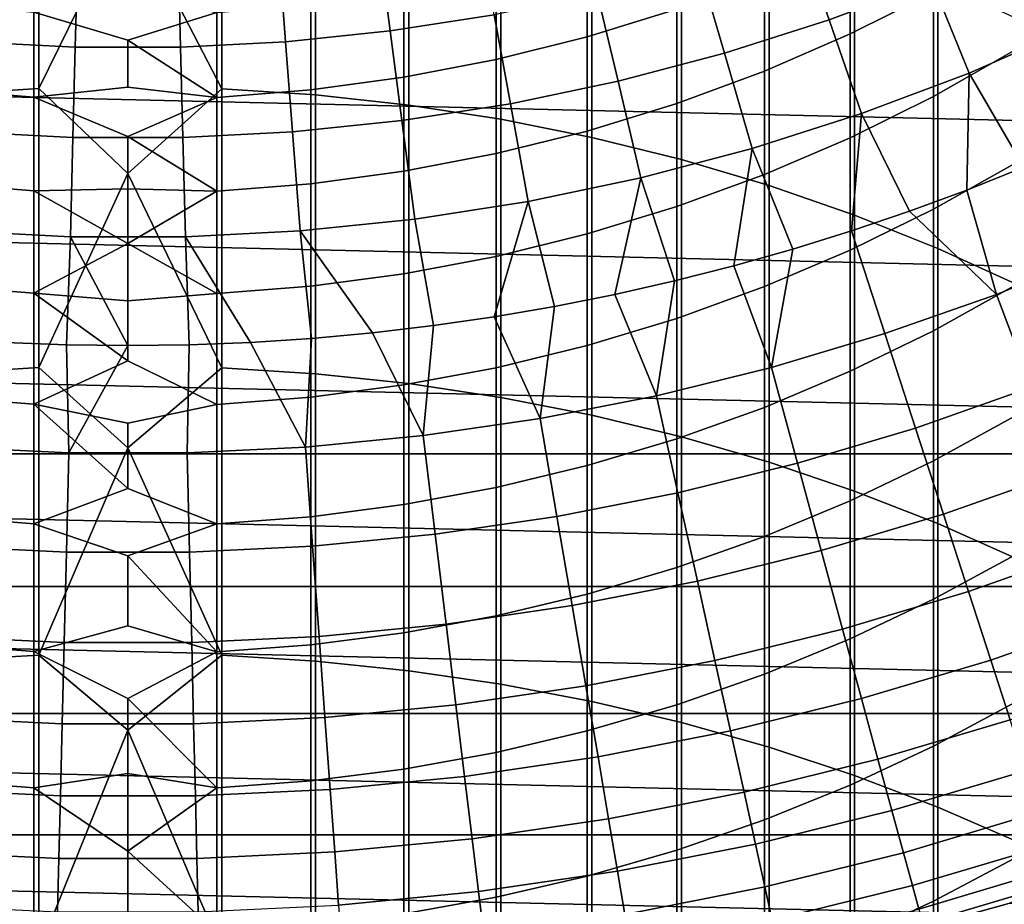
# Model space of a CAD drawing. Header units: metres. Extents: x -28 to 70, y -212 to 27.
# Tile 76 of 220: x -0.79 to 6.36, y -21.06 to -14.63. Entities that reach past the tile are written whole.
import ezdxf

# ---------------------------------------------------------------- set-up
doc = ezdxf.new("R2010")
doc.units = ezdxf.units.M
doc.layers.add('solid_10_261_012_XXX', color=7, linetype='CONTINUOUS')

msp = doc.modelspace()

# ---------------------------------------------------------------- linework, layer by layer
at = {"layer": 'solid_10_261_012_XXX'}
for points in [[(23.260418, -14.669795, -5), (-23.922382, -13.563541, -5), (-24.531904, -12.427213, -5), (23.922382, -13.563541, -5)], [(-1.326928, -13.216446, 347.903656), (-1.326928, -15.177351, 350.247803), (-0.64609, -15.134574, 350.284576), (-0.64609, -13.172679, 347.93927)], [(-0.64609, -13.172679, 347.93927), (-0.64609, -15.134574, 350.284576), (0, -13.817085, 348.751434)], [(0.682211, -13.174239, 347.937988), (0, -13.817085, 348.751434), (0.682211, -15.136098, 350.283264)], [(0.682211, -13.174239, 347.937988), (0.682211, -15.136098, 350.283264), (1.362875, -15.180438, 350.245148), (1.362875, -13.219604, 347.901093)], [(1.362875, -13.219604, 347.901093), (1.362875, -15.180438, 350.245148), (2.039085, -15.254197, 350.181702), (2.039085, -13.295068, 347.839691)], [(2.039085, -13.295068, 347.839691), (2.039085, -15.254197, 350.181702), (2.708631, -15.357133, 350.09317), (2.708631, -13.400384, 347.754028)], [(2.708631, -13.400384, 347.754028), (2.708631, -15.357133, 350.09317), (3.369324, -15.488911, 349.979858), (3.369324, -13.535208, 347.644318)], [(22.547155, -15.744069, -5), (-23.260418, -14.669795, -5), (-23.922382, -13.563541, -5), (23.260418, -14.669795, -5)], [(3.369324, -13.535208, 347.644318), (3.369324, -15.488911, 349.979858), (4.019004, -15.649098, 349.842072), (4.019004, -13.6991, 347.510986)], [(4.019004, -13.6991, 347.510986), (4.019004, -15.649098, 349.842072), (4.65555, -15.837173, 349.680328), (4.65555, -13.891522, 347.354431)], [(5.090824, -14.635033, 164.971497), (5.837467, -14.353559, 164.971497), (5.590157, -13.745455, 166.490601), (4.875146, -14.015004, 166.490601)], [(5.849443, -13.742337, 301.468262), (5.849443, -14.434672, 303.815369), (5.244397, -14.737699, 303.721466), (5.244397, -14.047815, 301.38266)], [(0.682211, -15.136098, 350.283264), (0, -13.817085, 348.751434), (-0.64609, -15.134574, 350.284576), (0, -15.749702, 351.020355)], [(3.984917, -13.934465, 298.897339), (3.984917, -14.556505, 301.240143), (3.334599, -14.758055, 301.183685), (3.334599, -14.137482, 298.846405)], [(4.65555, -13.891522, 347.354431), (4.65555, -15.837173, 349.680328), (5.27688, -16.052521, 349.495148), (5.27688, -14.111848, 347.175201)], [(1.905266, -14.715887, 166.490601), (2.660296, -14.598295, 166.490601), (2.554416, -14.017282, 168.036514), (1.829437, -14.130195, 168.036514)], [(4.330681, -14.877697, 164.971497), (5.090824, -14.635033, 164.971497), (4.875146, -14.015004, 166.490601), (4.147207, -14.247388, 166.490601)], [(5.244397, -14.047815, 301.38266), (5.244397, -14.737699, 303.721466), (4.62221, -15.007204, 303.637939), (4.62221, -14.319501, 301.306549)], [(6.109143, -15.021572, 163.48201), (6.874334, -14.687164, 163.48201), (6.568631, -14.034021, 164.971497), (5.837467, -14.353559, 164.971497)], [(1.145185, -14.794456, 166.490601), (1.905266, -14.715887, 166.490601), (1.829437, -14.130195, 168.036514), (1.099606, -14.205636, 168.036514)], [(3.334599, -14.137482, 298.846405), (3.334599, -14.758055, 301.183685), (2.673383, -14.92349, 301.137329), (2.673383, -14.304121, 298.804565)], [(5.27688, -14.111848, 347.175201), (5.27688, -16.052521, 349.495148), (5.880963, -16.294437, 349.287079), (5.880963, -14.359356, 346.973846)], [(6.435371, -14.099114, 303.919342), (6.435371, -14.858268, 306.255768), (5.849443, -15.19086, 306.14267), (5.849443, -14.434672, 303.815369)], [(-1.145185, -14.794456, 166.490601), (-0.382066, -14.833793, 166.490601), (-0.36686, -14.243407, 168.036514), (-1.099606, -14.205636, 168.036514)], [(0.382066, -14.833793, 166.490601), (1.145185, -14.794456, 166.490601), (1.099606, -14.205636, 168.036514), (0.36686, -14.243407, 168.036514)], [(-0.382066, -14.833793, 166.490601), (0.382066, -14.833793, 166.490601), (0.36686, -14.243407, 168.036514), (-0.36686, -14.243407, 168.036514)], [(3.559053, -15.080909, 164.971497), (4.330681, -14.877697, 164.971497), (4.147207, -14.247388, 166.490601), (3.40827, -14.44199, 166.490601)], [(2.673383, -14.304121, 298.804565), (2.673383, -14.92349, 301.137329), (2.00343, -15.052269, 301.101227), (2.00343, -14.433839, 298.772034)], [(4.62221, -14.319501, 301.306549), (4.62221, -15.007204, 303.637939), (3.984917, -15.242306, 303.565094), (3.984917, -14.556505, 301.240143)], [(5.327751, -15.316146, 163.48201), (6.109143, -15.021572, 163.48201), (5.837467, -14.353559, 164.971497), (5.090824, -14.635033, 164.971497)], [(5.880963, -14.359356, 346.973846), (5.880963, -16.294437, 349.287079), (6.465825, -16.56213, 349.056885), (6.465825, -14.633239, 346.751007)], [(2.00343, -14.433839, 298.772034), (2.00343, -15.052269, 301.101227), (1.326928, -15.143973, 301.075531), (1.326928, -14.526211, 298.74884)], [(2.777988, -15.244128, 164.971497), (3.559053, -15.080909, 164.971497), (3.40827, -14.44199, 166.490601), (2.660296, -14.598295, 166.490601)], [(5.849443, -14.434672, 303.815369), (5.849443, -15.19086, 306.14267), (5.244397, -15.491209, 306.040527), (5.244397, -14.737699, 303.721466)], [(0.64609, -14.580935, 298.735107), (0, -14.78215, 299.452209), (-0.682211, -14.578985, 298.735596), (0, -14.460302, 298.174927)], [(-0.682211, -14.578985, 298.735596), (-0.682211, -15.196366, 301.060852), (-1.362875, -15.140053, 301.07663), (-1.362875, -14.522262, 298.749847)], [(0, -14.78215, 299.452209), (0, -15.12307, 300.724548), (-0.682211, -15.196366, 301.060852), (-0.682211, -14.578985, 298.735596)], [(0.64609, -14.580935, 298.735107), (0.64609, -15.198302, 301.060333), (0, -14.78215, 299.452209)], [(1.326928, -14.526211, 298.74884), (1.326928, -15.143973, 301.075531), (0.64609, -15.198302, 301.060333), (0.64609, -14.580935, 298.735107)], [(3.984917, -14.556505, 301.240143), (3.984917, -15.242306, 303.565094), (3.334599, -15.442238, 303.503143), (3.334599, -14.758055, 301.183685)], [(1.989556, -15.366923, 164.971497), (2.777988, -15.244128, 164.971497), (2.660296, -14.598295, 166.490601), (1.905266, -14.715887, 166.490601)], [(4.53223, -15.570105, 163.48201), (5.327751, -15.316146, 163.48201), (5.090824, -14.635033, 164.971497), (4.330681, -14.877697, 164.971497)], [(21.784515, -16.783468, -5), (-22.547155, -15.744069, -5), (-23.260418, -14.669795, -5), (22.547155, -15.744069, -5)], [(1.195848, -15.448968, 164.971497), (1.989556, -15.366923, 164.971497), (1.905266, -14.715887, 166.490601), (1.145185, -14.794456, 166.490601)], [(6.505619, -15.705952, 162.026337), (6.914523, -15.530272, 162.026337), (6.874334, -14.687164, 163.48201), (6.109143, -15.021572, 163.48201)], [(-1.195848, -15.448968, 164.971497), (-0.398969, -15.490045, 164.971497), (-0.382066, -14.833793, 166.490601), (-1.145185, -14.794456, 166.490601)], [(0.64609, -15.198302, 301.060333), (0, -15.12307, 300.724548), (0, -14.78215, 299.452209)], [(0.398969, -15.490045, 164.971497), (1.195848, -15.448968, 164.971497), (1.145185, -14.794456, 166.490601), (0.382066, -14.833793, 166.490601)], [(3.334599, -14.758055, 301.183685), (3.334599, -15.442238, 303.503143), (2.673383, -15.606344, 303.452271), (2.673383, -14.92349, 301.137329)], [(5.244397, -14.737699, 303.721466), (5.244397, -15.491209, 306.040527), (4.62221, -15.758331, 305.949677), (4.62221, -15.007204, 303.637939)], [(-0.398969, -15.490045, 164.971497), (0.398969, -15.490045, 164.971497), (0.382066, -14.833793, 166.490601), (-0.382066, -14.833793, 166.490601)], [(6.435371, -14.858268, 306.255768), (6.435371, -15.680957, 308.570587), (5.849443, -16.010336, 308.448456), (5.849443, -15.19086, 306.14267)], [(2.673383, -14.92349, 301.137329), (2.673383, -15.606344, 303.452271), (2.00343, -15.734091, 303.412689), (2.00343, -15.052269, 301.101227)], [(3.724692, -15.782773, 163.48201), (4.53223, -15.570105, 163.48201), (4.330681, -14.877697, 164.971497), (3.559053, -15.080909, 164.971497)], [(4.62221, -15.007204, 303.637939), (4.62221, -15.758331, 305.949677), (3.984917, -15.991356, 305.870422), (3.984917, -15.242306, 303.565094)], [(2.00343, -15.052269, 301.101227), (2.00343, -15.734091, 303.412689), (1.326928, -15.825059, 303.384491), (1.326928, -15.143973, 301.075531)], [(2.907275, -15.953589, 163.48201), (3.724692, -15.782773, 163.48201), (3.559053, -15.080909, 164.971497), (2.777988, -15.244128, 164.971497)], [(5.674716, -16.024906, 162.026337), (6.092255, -15.870867, 162.026337), (6.109143, -15.021572, 163.48201), (5.327751, -15.316146, 163.48201)], [(6.092255, -15.870867, 162.026337), (6.505619, -15.705952, 162.026337), (6.109143, -15.021572, 163.48201)], [(-0.682211, -15.196366, 301.060852), (-0.682211, -15.877031, 303.368378), (-1.362875, -15.82117, 303.385712), (-1.362875, -15.140053, 301.07663)], [(-1.326928, -15.177351, 350.247803), (-1.326928, -17.201553, 352.537476), (-0.64609, -17.159798, 352.575439), (-0.64609, -15.134574, 350.284576)], [(0.64609, -15.198302, 301.060333), (0, -15.482985, 301.991638), (-0.682211, -15.196366, 301.060852), (0, -15.12307, 300.724548)], [(-0.64609, -15.134574, 350.284576), (-0.64609, -17.159798, 352.575439), (0, -15.749702, 351.020355)], [(0.682211, -15.136098, 350.283264), (0, -15.749702, 351.020355), (0.682211, -17.161285, 352.574066)], [(1.326928, -15.143973, 301.075531), (1.326928, -15.825059, 303.384491), (0.64609, -15.878952, 303.367798), (0.64609, -15.198302, 301.060333)], [(0.682211, -15.136098, 350.283264), (0.682211, -17.161285, 352.574066), (1.362875, -17.204567, 352.53476), (1.362875, -15.180438, 350.245148)], [(0, -15.482985, 301.991638), (0, -15.861814, 303.253204), (-0.682211, -15.877031, 303.368378), (-0.682211, -15.196366, 301.060852)], [(0.64609, -15.198302, 301.060333), (0.64609, -15.878952, 303.367798), (0, -15.482985, 301.991638)], [(1.362875, -15.180438, 350.245148), (1.362875, -17.204567, 352.53476), (2.039085, -17.276566, 352.46933), (2.039085, -15.254197, 350.181702)], [(5.849443, -15.19086, 306.14267), (5.849443, -16.010336, 308.448456), (5.244397, -16.307781, 308.338135), (5.244397, -15.491209, 306.040527)], [(2.08215, -16.0821, 163.48201), (2.907275, -15.953589, 163.48201), (2.777988, -15.244128, 164.971497), (1.989556, -15.366923, 164.971497)], [(2.039085, -15.254197, 350.181702), (2.039085, -17.276566, 352.46933), (2.708631, -17.377047, 352.378021), (2.708631, -15.357133, 350.09317)], [(3.984917, -15.242306, 303.565094), (3.984917, -15.991356, 305.870422), (3.334599, -16.18952, 305.80304), (3.334599, -15.442238, 303.503143)], [(1.251503, -16.167963, 163.48201), (2.08215, -16.0821, 163.48201), (1.989556, -15.366923, 164.971497), (1.195848, -15.448968, 164.971497)], [(2.708631, -15.357133, 350.09317), (2.708631, -17.377047, 352.378021), (3.369324, -17.505678, 352.261139), (3.369324, -15.488911, 349.979858)], [(4.828261, -16.299936, 162.026337), (5.253289, -16.167961, 162.026337), (5.327751, -15.316146, 163.48201), (4.53223, -15.570105, 163.48201)], [(5.253289, -16.167961, 162.026337), (5.674716, -16.024906, 162.026337), (5.327751, -15.316146, 163.48201)], [(3.334599, -15.442238, 303.503143), (3.334599, -16.18952, 305.80304), (2.673383, -16.352177, 305.747711), (2.673383, -15.606344, 303.452271)], [(-1.251503, -16.167963, 163.48201), (-0.417537, -16.210951, 163.48201), (-0.398969, -15.490045, 164.971497), (-1.195848, -15.448968, 164.971497)], [(-0.417537, -16.210951, 163.48201), (0.417537, -16.210951, 163.48201), (0.398969, -15.490045, 164.971497), (-0.398969, -15.490045, 164.971497)], [(0.64609, -15.878952, 303.367798), (0, -15.861814, 303.253204), (0, -15.482985, 301.991638)], [(0.417537, -16.210951, 163.48201), (1.251503, -16.167963, 163.48201), (1.195848, -15.448968, 164.971497), (0.398969, -15.490045, 164.971497)], [(3.369324, -15.488911, 349.979858), (3.369324, -17.505678, 352.261139), (4.019004, -17.662045, 352.119049), (4.019004, -15.649098, 349.842072)], [(5.244397, -15.491209, 306.040527), (5.244397, -16.307781, 308.338135), (4.62221, -16.572325, 308.240021), (4.62221, -15.758331, 305.949677)], [(3.968571, -16.530289, 162.026337), (4.399924, -16.420738, 162.026337), (4.53223, -15.570105, 163.48201), (3.724692, -15.782773, 163.48201)], [(4.399924, -16.420738, 162.026337), (4.828261, -16.299936, 162.026337), (4.53223, -15.570105, 163.48201)], [(2.673383, -15.606344, 303.452271), (2.673383, -16.352177, 305.747711), (2.00343, -16.478794, 305.704651), (2.00343, -15.734091, 303.412689)], [(4.019004, -15.649098, 349.842072), (4.019004, -17.662045, 352.119049), (4.65555, -17.845631, 351.952209), (4.65555, -15.837173, 349.680328)], [(6.435371, -15.680957, 308.570587), (6.435371, -16.566568, 310.862091), (5.849443, -16.892487, 310.730988), (5.849443, -16.010336, 308.448456)], [(6.306177, -16.628023, 160.570648), (7.102169, -16.303932, 160.570648), (6.505619, -15.705952, 162.026337), (6.092255, -15.870867, 162.026337)], [(20.973801, -17.786221, -5), (-21.784515, -16.783468, -5), (-22.547155, -15.744069, -5), (21.784515, -16.783468, -5)], [(0.682211, -17.161285, 352.574066), (0, -15.749702, 351.020355), (-0.64609, -17.159798, 352.575439), (0, -17.742033, 353.237)], [(2.00343, -15.734091, 303.412689), (2.00343, -16.478794, 305.704651), (1.326928, -16.56896, 305.673981), (1.326928, -15.825059, 303.384491)], [(3.098004, -16.715334, 162.026337), (3.534499, -16.62851, 162.026337), (3.724692, -15.782773, 163.48201), (2.907275, -15.953589, 163.48201)], [(3.534499, -16.62851, 162.026337), (3.968571, -16.530289, 162.026337), (3.724692, -15.782773, 163.48201)], [(4.62221, -15.758331, 305.949677), (4.62221, -16.572325, 308.240021), (3.984917, -16.803097, 308.154449), (3.984917, -15.991356, 305.870422)], [(-0.682211, -15.877031, 303.368378), (-0.682211, -16.620472, 305.656464), (-1.362875, -16.565105, 305.675293), (-1.362875, -15.82117, 303.385712)], [(0, -15.861814, 303.253204), (0, -16.259474, 304.508942), (-0.682211, -15.877031, 303.368378)], [(0.64609, -15.878952, 303.367798), (0, -16.259474, 304.508942), (0, -15.861814, 303.253204)], [(1.326928, -15.825059, 303.384491), (1.326928, -16.56896, 305.673981), (0.64609, -16.622375, 305.655823), (0.64609, -15.878952, 303.367798)], [(4.65555, -15.837173, 349.680328), (4.65555, -17.845631, 351.952209), (5.27688, -18.05584, 351.7612), (5.27688, -16.052521, 349.495148)], [(6.306177, -16.628023, 160.570648), (6.092255, -15.870867, 162.026337), (5.674716, -16.024906, 162.026337)], [(0, -16.259474, 304.508942), (-0.682211, -16.620472, 305.656464), (-0.682211, -15.877031, 303.368378)], [(0.64609, -15.878952, 303.367798), (0.64609, -16.622375, 305.655823), (0, -16.259474, 304.508942)], [(2.218945, -16.854563, 162.026337), (2.659386, -16.790701, 162.026337), (2.907275, -15.953589, 163.48201), (2.08215, -16.0821, 163.48201)], [(2.659386, -16.790701, 162.026337), (3.098004, -16.715334, 162.026337), (2.907275, -15.953589, 163.48201)], [(3.984917, -15.991356, 305.870422), (3.984917, -16.803097, 308.154449), (3.334599, -16.999346, 308.081665), (3.334599, -16.18952, 305.80304)], [(5.849443, -16.010336, 308.448456), (5.849443, -16.892487, 310.730988), (5.244397, -17.18681, 310.612579), (5.244397, -16.307781, 308.338135)], [(2.218945, -16.854563, 162.026337), (2.08215, -16.0821, 163.48201), (1.251503, -16.167963, 163.48201), (1.776984, -16.906872, 162.026337)], [(5.495457, -16.913279, 160.570648), (6.306177, -16.628023, 160.570648), (5.674716, -16.024906, 162.026337), (5.253289, -16.167961, 162.026337)], [(5.27688, -16.052521, 349.495148), (5.27688, -18.05584, 351.7612), (5.880963, -18.291983, 351.546631), (5.880963, -16.294437, 349.287079)], [(-0.889711, -16.976702, 162.026337), (-0.445008, -16.994175, 162.026337), (-0.417537, -16.210951, 163.48201), (-1.251503, -16.167963, 163.48201)], [(-0.445008, -16.994175, 162.026337), (0, -17, 162.026337), (-0.417537, -16.210951, 163.48201)], [(0.445008, -16.994175, 162.026337), (0.417537, -16.210951, 163.48201), (-0.417537, -16.210951, 163.48201), (0, -17, 162.026337)], [(1.333805, -16.947596, 162.026337), (1.251503, -16.167963, 163.48201), (0.417537, -16.210951, 163.48201), (0.889711, -16.976702, 162.026337)], [(0.445008, -16.994175, 162.026337), (0.889711, -16.976702, 162.026337), (0.417537, -16.210951, 163.48201)], [(1.333805, -16.947596, 162.026337), (1.776984, -16.906872, 162.026337), (1.251503, -16.167963, 163.48201)], [(3.334599, -16.18952, 305.80304), (3.334599, -16.999346, 308.081665), (2.673383, -17.160431, 308.021912), (2.673383, -16.352177, 305.747711)], [(4.671902, -17.159031, 160.570648), (5.495457, -16.913279, 160.570648), (5.253289, -16.167961, 162.026337), (4.828261, -16.299936, 162.026337)], [(0, -16.259474, 304.508942), (0, -16.675875, 305.758606), (-0.682211, -16.620472, 305.656464)], [(0.64609, -16.622375, 305.655823), (0, -16.675875, 305.758606), (0, -16.259474, 304.508942)], [(4.671902, -17.159031, 160.570648), (4.828261, -16.299936, 162.026337), (4.399924, -16.420738, 162.026337)], [(5.880963, -16.294437, 349.287079), (5.880963, -18.291983, 351.546631), (6.465825, -18.553288, 351.309204), (6.465825, -16.56213, 349.056885)], [(2.673383, -16.352177, 305.747711), (2.673383, -17.160431, 308.021912), (2.00343, -17.285826, 307.975403), (2.00343, -16.478794, 305.704651)], [(5.244397, -16.307781, 308.338135), (5.244397, -17.18681, 310.612579), (4.62221, -17.448572, 310.507294), (4.62221, -16.572325, 308.240021)], [(6.561899, -17.302305, 159.081161), (7.390169, -16.965073, 159.081161), (7.102169, -16.303932, 160.570648), (6.306177, -16.628023, 160.570648)], [(3.837435, -17.364708, 160.570648), (4.671902, -17.159031, 160.570648), (4.399924, -16.420738, 162.026337), (3.968571, -16.530289, 162.026337)], [(2.00343, -16.478794, 305.704651), (2.00343, -17.285826, 307.975403), (1.326928, -17.375118, 307.942291), (1.326928, -16.56896, 305.673981)], [(-0.682211, -16.620472, 305.656464), (-0.682211, -17.426134, 307.92337), (-1.362875, -17.371302, 307.943726), (-1.362875, -16.565105, 305.675293)], [(1.326928, -16.56896, 305.673981), (1.326928, -17.375118, 307.942291), (0.64609, -17.428019, 307.922668), (0.64609, -16.622375, 305.655823)], [(3.837435, -17.364708, 160.570648), (3.968571, -16.530289, 162.026337), (3.534499, -16.62851, 162.026337)], [(4.62221, -16.572325, 308.240021), (4.62221, -17.448572, 310.507294), (3.984917, -17.676922, 310.415436), (3.984917, -16.803097, 308.154449)], [(6.435371, -16.566568, 310.862091), (6.435371, -17.514441, 313.12854), (5.849443, -17.836657, 312.988586), (5.849443, -16.892487, 310.730988)], [(0, -17.110922, 307.001892), (-0.682211, -17.426134, 307.92337), (-0.682211, -16.620472, 305.656464)], [(0, -16.675875, 305.758606), (0, -17.110922, 307.001892), (-0.682211, -16.620472, 305.656464)], [(0.64609, -16.622375, 305.655823), (0.64609, -17.428019, 307.922668), (0, -17.110922, 307.001892), (0, -16.675875, 305.758606)], [(2.994007, -17.529831, 160.570648), (3.837435, -17.364708, 160.570648), (3.534499, -16.62851, 162.026337), (3.098004, -16.715334, 162.026337)], [(5.718303, -17.599127, 159.081161), (6.561899, -17.302305, 159.081161), (6.306177, -16.628023, 160.570648), (5.495457, -16.913279, 160.570648)], [(2.994007, -17.529831, 160.570648), (3.098004, -16.715334, 162.026337), (2.659386, -16.790701, 162.026337)], [(20.973801, -17.786221, -5), (-20.973801, -17.786221, -5), (-21.784515, -16.783468, -5)], [(2.143585, -17.654011, 160.570648), (2.994007, -17.529831, 160.570648), (2.659386, -16.790701, 162.026337), (2.218945, -16.854563, 162.026337)], [(2.143585, -17.654011, 160.570648), (2.218945, -16.854563, 162.026337), (1.776984, -16.906872, 162.026337)], [(3.984917, -16.803097, 308.154449), (3.984917, -17.676922, 310.415436), (3.334599, -17.871111, 310.337311), (3.334599, -16.999346, 308.081665)], [(1.288157, -17.736958, 160.570648), (2.143585, -17.654011, 160.570648), (1.776984, -16.906872, 162.026337), (1.333805, -16.947596, 162.026337)], [(4.861352, -17.854847, 159.081161), (5.718303, -17.599127, 159.081161), (5.495457, -16.913279, 160.570648), (4.671902, -17.159031, 160.570648)], [(5.849443, -16.892487, 310.730988), (5.849443, -17.836657, 312.988586), (5.244397, -18.127636, 312.862183), (5.244397, -17.18681, 310.612579)], [(-1.288157, -17.736958, 160.570648), (-0.42972, -17.778481, 160.570648), (-0.445008, -16.994175, 162.026337), (-0.889711, -16.976702, 162.026337)], [(-0.42972, -17.778481, 160.570648), (0, -17, 162.026337), (-0.445008, -16.994175, 162.026337)], [(-0.42972, -17.778481, 160.570648), (0.42972, -17.778481, 160.570648), (0.445008, -16.994175, 162.026337), (0, -17, 162.026337)], [(0.42972, -17.778481, 160.570648), (1.288157, -17.736958, 160.570648), (0.889711, -16.976702, 162.026337), (0.445008, -16.994175, 162.026337)], [(1.288157, -17.736958, 160.570648), (1.333805, -16.947596, 162.026337), (0.889711, -16.976702, 162.026337)], [(3.334599, -16.999346, 308.081665), (3.334599, -17.871111, 310.337311), (2.673383, -18.030504, 310.273193), (2.673383, -17.160431, 308.021912)], [(0.64609, -17.428019, 307.922668), (0, -17.56452, 308.238556), (-0.682211, -17.426134, 307.92337), (0, -17.110922, 307.001892)], [(-1.326928, -17.201553, 352.537476), (-1.326928, -19.287544, 354.771027), (-0.64609, -19.24684, 354.81012), (-0.64609, -17.159798, 352.575439)], [(-0.64609, -17.159798, 352.575439), (-0.64609, -19.24684, 354.81012), (0, -17.742033, 353.237)], [(0.682211, -17.161285, 352.574066), (0, -17.742033, 353.237), (0.682211, -19.248291, 354.808716)], [(0.682211, -17.161285, 352.574066), (0.682211, -19.248291, 354.808716), (1.362875, -19.290482, 354.768219), (1.362875, -17.204567, 352.53476)], [(1.362875, -17.204567, 352.53476), (1.362875, -19.290482, 354.768219), (2.039085, -19.360666, 354.700836), (2.039085, -17.276566, 352.46933)], [(2.673383, -17.160431, 308.021912), (2.673383, -18.030504, 310.273193), (2.00343, -18.154581, 310.223297), (2.00343, -17.285826, 307.975403)], [(3.993047, -18.068865, 159.081161), (4.861352, -17.854847, 159.081161), (4.671902, -17.159031, 160.570648), (3.837435, -17.364708, 160.570648)], [(5.244397, -17.18681, 310.612579), (5.244397, -18.127636, 312.862183), (4.62221, -18.386425, 312.749786), (4.62221, -17.448572, 310.507294)], [(2.00343, -17.285826, 307.975403), (2.00343, -18.154581, 310.223297), (1.326928, -18.242935, 310.187744), (1.326928, -17.375118, 307.942291)], [(2.039085, -17.276566, 352.46933), (2.039085, -19.360666, 354.700836), (2.708631, -19.458614, 354.606842), (2.708631, -17.377047, 352.378021)], [(-0.682211, -17.426134, 307.92337), (-0.682211, -18.293415, 310.16745), (-1.362875, -18.239159, 310.18927), (-1.362875, -17.371302, 307.943726)], [(3.115416, -18.240683, 159.081161), (3.993047, -18.068865, 159.081161), (3.837435, -17.364708, 160.570648), (2.994007, -17.529831, 160.570648)], [(5.921164, -18.223467, 157.562057), (6.794686, -17.916115, 157.562057), (6.561899, -17.302305, 159.081161), (5.718303, -17.599127, 159.081161)], [(0, -18.036566, 309.468292), (-0.682211, -18.293415, 310.16745), (-0.682211, -17.426134, 307.92337)], [(0, -17.56452, 308.238556), (0, -18.036566, 309.468292), (-0.682211, -17.426134, 307.92337)], [(0.64609, -17.428019, 307.922668), (0.64609, -18.29528, 310.166687), (0, -18.036566, 309.468292), (0, -17.56452, 308.238556)], [(1.326928, -17.375118, 307.942291), (1.326928, -18.242935, 310.187744), (0.64609, -18.29528, 310.166687), (0.64609, -17.428019, 307.922668)], [(2.708631, -17.377047, 352.378021), (2.708631, -19.458614, 354.606842), (3.369324, -19.584007, 354.486481), (3.369324, -17.505678, 352.261139)], [(3.369324, -17.505678, 352.261139), (3.369324, -19.584007, 354.486481), (4.019004, -19.736433, 354.340179), (4.019004, -17.662045, 352.119049)], [(4.62221, -17.448572, 310.507294), (4.62221, -18.386425, 312.749786), (3.984917, -18.612181, 312.651733), (3.984917, -17.676922, 310.415436)], [(6.435371, -17.514441, 313.12854), (6.435371, -18.523867, 315.368256), (5.849443, -18.84214, 315.219543), (5.849443, -17.836657, 312.988586)], [(2.230509, -18.369898, 159.081161), (3.115416, -18.240683, 159.081161), (2.994007, -17.529831, 160.570648), (2.143585, -17.654011, 160.570648)], [(1.340393, -18.456209, 159.081161), (2.230509, -18.369898, 159.081161), (2.143585, -17.654011, 160.570648), (1.288157, -17.736958, 160.570648)], [(5.033812, -18.488258, 157.562057), (5.921164, -18.223467, 157.562057), (5.718303, -17.599127, 159.081161), (4.861352, -17.854847, 159.081161)], [(3.984917, -17.676922, 310.415436), (3.984917, -18.612181, 312.651733), (3.334599, -18.804163, 312.568329), (3.334599, -17.871111, 310.337311)], [(4.019004, -17.662045, 352.119049), (4.019004, -19.736433, 354.340179), (4.65555, -19.915396, 354.168396), (4.65555, -17.845631, 351.952209)], [(20.117163, -18.74966, -5), (-20.117163, -18.74966, -5), (-20.973801, -17.786221, -5)], [(20.973801, -17.786221, -5), (20.117163, -18.74966, -5), (-20.973801, -17.786221, -5)], [(-1.340393, -18.456209, 159.081161), (-0.447146, -18.499414, 159.081161), (-0.42972, -17.778481, 160.570648), (-1.288157, -17.736958, 160.570648)], [(0.682211, -19.248291, 354.808716), (0, -17.742033, 353.237), (-0.64609, -19.24684, 354.81012), (0, -19.792667, 355.399841)], [(-0.447146, -18.499414, 159.081161), (0.447146, -18.499414, 159.081161), (0.42972, -17.778481, 160.570648), (-0.42972, -17.778481, 160.570648)], [(0.447146, -18.499414, 159.081161), (1.340393, -18.456209, 159.081161), (1.288157, -17.736958, 160.570648), (0.42972, -17.778481, 160.570648)], [(3.334599, -17.871111, 310.337311), (3.334599, -18.804163, 312.568329), (2.673383, -18.961744, 312.499878), (2.673383, -18.030504, 310.273193)], [(4.134703, -18.709867, 157.562057), (5.033812, -18.488258, 157.562057), (4.861352, -17.854847, 159.081161), (3.993047, -18.068865, 159.081161)], [(4.65555, -17.845631, 351.952209), (4.65555, -19.915396, 354.168396), (5.27688, -20.120308, 353.97171), (5.27688, -18.05584, 351.7612)], [(5.849443, -17.836657, 312.988586), (5.849443, -18.84214, 315.219543), (5.244397, -19.129557, 315.085236), (5.244397, -18.127636, 312.862183)], [(6.103663, -18.785145, 156.016159), (7.004109, -18.468319, 156.016159), (6.794686, -17.916115, 157.562057), (5.921164, -18.223467, 157.562057)], [(0.64609, -18.29528, 310.166687), (0, -18.526957, 310.690796), (-0.682211, -18.293415, 310.16745), (0, -18.036566, 309.468292)], [(2.673383, -18.030504, 310.273193), (2.673383, -18.961744, 312.499878), (2.00343, -19.084412, 312.446594), (2.00343, -18.154581, 310.223297)], [(3.225938, -18.887781, 157.562057), (4.134703, -18.709867, 157.562057), (3.993047, -18.068865, 159.081161), (3.115416, -18.240683, 159.081161)], [(5.27688, -18.05584, 351.7612), (5.27688, -20.120308, 353.97171), (5.880963, -20.3505, 353.750763), (5.880963, -18.291983, 351.546631)], [(2.00343, -18.154581, 310.223297), (2.00343, -19.084412, 312.446594), (1.326928, -19.171762, 312.408661), (1.326928, -18.242935, 310.187744)], [(5.244397, -18.127636, 312.862183), (5.244397, -19.129557, 315.085236), (4.62221, -19.38518, 314.96582), (4.62221, -18.386425, 312.749786)], [(5.188962, -19.058096, 156.016159), (6.103663, -18.785145, 156.016159), (5.921164, -18.223467, 157.562057), (5.033812, -18.488258, 157.562057)], [(-0.682211, -18.293415, 310.16745), (-0.682211, -19.221668, 312.386993), (-1.362875, -19.16803, 312.410278), (-1.362875, -18.239159, 310.18927)], [(0, -18.526957, 310.690796), (0, -19.03558, 311.905853), (-0.682211, -19.221668, 312.386993), (-0.682211, -18.293415, 310.16745)], [(0.64609, -18.29528, 310.166687), (0.64609, -19.223513, 312.386169), (0, -18.526957, 310.690796)], [(1.326928, -18.242935, 310.187744), (1.326928, -19.171762, 312.408661), (0.64609, -19.223513, 312.386169), (0.64609, -18.29528, 310.166687)], [(2.309638, -19.02158, 157.562057), (3.225938, -18.887781, 157.562057), (3.115416, -18.240683, 159.081161), (2.230509, -18.369898, 159.081161)], [(5.880963, -18.291983, 351.546631), (5.880963, -20.3505, 353.750763), (6.465825, -20.605223, 353.506287), (6.465825, -18.553288, 351.309204)], [(1.387944, -19.110954, 157.562057), (2.309638, -19.02158, 157.562057), (2.230509, -18.369898, 159.081161), (1.340393, -18.456209, 159.081161)], [(4.62221, -18.386425, 312.749786), (4.62221, -19.38518, 314.96582), (3.984917, -19.608171, 314.861633), (3.984917, -18.612181, 312.651733)], [(-1.387944, -19.110954, 157.562057), (-0.463008, -19.155693, 157.562057), (-0.447146, -18.499414, 159.081161), (-1.340393, -18.456209, 159.081161)], [(-0.463008, -19.155693, 157.562057), (0.463008, -19.155693, 157.562057), (0.447146, -18.499414, 159.081161), (-0.447146, -18.499414, 159.081161)], [(0.463008, -19.155693, 157.562057), (1.387944, -19.110954, 157.562057), (1.340393, -18.456209, 159.081161), (0.447146, -18.499414, 159.081161)], [(4.262141, -19.286537, 156.016159), (5.188962, -19.058096, 156.016159), (5.033812, -18.488258, 157.562057), (4.134703, -18.709867, 157.562057)], [(6.265465, -19.283119, 154.446289), (7.189781, -18.957895, 154.446289), (7.004109, -18.468319, 156.016159), (6.103663, -18.785145, 156.016159)], [(0.64609, -19.223513, 312.386169), (0, -19.03558, 311.905853), (0, -18.526957, 310.690796)], [(6.435371, -18.523867, 315.368256), (6.435371, -19.594093, 317.579529), (5.849443, -19.908186, 317.422211), (5.849443, -18.84214, 315.219543)], [(3.984917, -18.612181, 312.651733), (3.984917, -19.608171, 314.861633), (3.334599, -19.797806, 314.77301), (3.334599, -18.804163, 312.568329)], [(3.325366, -19.469933, 156.016159), (4.262141, -19.286537, 156.016159), (4.134703, -18.709867, 157.562057), (3.225938, -18.887781, 157.562057)], [(19.216139, -19.672062, -5), (-19.216139, -19.672062, -5), (-20.117163, -18.74966, -5)], [(20.117163, -18.74966, -5), (19.216139, -19.672062, -5), (-20.117163, -18.74966, -5)], [(5.326516, -19.563307, 154.446289), (6.265465, -19.283119, 154.446289), (6.103663, -18.785145, 156.016159), (5.188962, -19.058096, 156.016159)], [(3.334599, -18.804163, 312.568329), (3.334599, -19.797806, 314.77301), (2.673383, -19.953459, 314.700287), (2.673383, -18.961744, 312.499878)], [(5.849443, -18.84214, 315.219543), (5.849443, -19.908186, 317.422211), (5.244397, -20.191828, 317.280121), (5.244397, -19.129557, 315.085236)], [(2.380825, -19.607855, 156.016159), (3.325366, -19.469933, 156.016159), (3.225938, -18.887781, 157.562057), (2.309638, -19.02158, 157.562057)], [(2.673383, -18.961744, 312.499878), (2.673383, -19.953459, 314.700287), (2.00343, -20.074625, 314.643677), (2.00343, -19.084412, 312.446594)], [(6.406271, -19.716473, 152.855377), (7.351359, -19.38394, 152.855377), (7.189781, -18.957895, 154.446289), (6.265465, -19.283119, 154.446289)], [(0.64609, -19.223513, 312.386169), (0, -19.562323, 313.113159), (-0.682211, -19.221668, 312.386993), (0, -19.03558, 311.905853)], [(2.00343, -19.084412, 312.446594), (2.00343, -20.074625, 314.643677), (1.326928, -20.160908, 314.603363), (1.326928, -19.171762, 312.408661)], [(1.430723, -19.699984, 156.016159), (2.380825, -19.607855, 156.016159), (2.309638, -19.02158, 157.562057), (1.387944, -19.110954, 157.562057)], [(4.375126, -19.797804, 154.446289), (5.326516, -19.563307, 154.446289), (5.188962, -19.058096, 156.016159), (4.262141, -19.286537, 156.016159)], [(-1.430723, -19.699984, 156.016159), (-0.477279, -19.746101, 156.016159), (-0.463008, -19.155693, 157.562057), (-1.387944, -19.110954, 157.562057)], [(-0.477279, -19.746101, 156.016159), (0.477279, -19.746101, 156.016159), (0.463008, -19.155693, 157.562057), (-0.463008, -19.155693, 157.562057)], [(0.477279, -19.746101, 156.016159), (1.430723, -19.699984, 156.016159), (1.387944, -19.110954, 157.562057), (0.463008, -19.155693, 157.562057)], [(5.244397, -19.129557, 315.085236), (5.244397, -20.191828, 317.280121), (4.62221, -20.444094, 317.153748), (4.62221, -19.38518, 314.96582)], [(-0.682211, -19.221668, 312.386993), (-0.682211, -20.210203, 314.580322), (-1.362875, -20.157219, 314.605103), (-1.362875, -19.16803, 312.410278)], [(0, -19.562323, 313.113159), (0, -20.107067, 314.312439), (-0.682211, -20.210203, 314.580322), (-0.682211, -19.221668, 312.386993)], [(0.64609, -19.223513, 312.386169), (0.64609, -20.212025, 314.579468), (0, -19.562323, 313.113159)], [(1.326928, -19.171762, 312.408661), (1.326928, -20.160908, 314.603363), (0.64609, -20.212025, 314.579468), (0.64609, -19.223513, 312.386169)], [(-1.326928, -19.287544, 354.771027), (-1.326928, -21.433765, 356.946777), (-0.64609, -21.394144, 356.986938), (-0.64609, -19.24684, 354.81012)], [(-0.64609, -19.24684, 354.81012), (-0.64609, -21.394144, 356.986938), (0, -19.792667, 355.399841)], [(0.682211, -19.248291, 354.808716), (0, -19.792667, 355.399841), (0.682211, -21.395555, 356.985504)], [(0.682211, -19.248291, 354.808716), (0.682211, -21.395555, 356.985504), (1.362875, -21.436625, 356.943878), (1.362875, -19.290482, 354.768219)], [(1.362875, -19.290482, 354.768219), (1.362875, -21.436625, 356.943878), (2.039085, -21.504944, 356.874603), (2.039085, -19.360666, 354.700836)], [(3.413518, -19.986061, 154.446289), (4.375126, -19.797804, 154.446289), (4.262141, -19.286537, 156.016159), (3.325366, -19.469933, 156.016159)], [(5.44622, -20.002956, 152.855377), (6.406271, -19.716473, 152.855377), (6.265465, -19.283119, 154.446289), (5.326516, -19.563307, 154.446289)], [(2.039085, -19.360666, 354.700836), (2.039085, -21.504944, 356.874603), (2.708631, -21.600286, 356.777954), (2.708631, -19.458614, 354.606842)], [(4.62221, -19.38518, 314.96582), (4.62221, -20.444094, 317.153748), (3.984917, -20.664156, 317.043488), (3.984917, -19.608171, 314.861633)], [(2.443938, -20.12764, 154.446289), (3.413518, -19.986061, 154.446289), (3.325366, -19.469933, 156.016159), (2.380825, -19.607855, 156.016159)], [(2.708631, -19.458614, 354.606842), (2.708631, -21.600286, 356.777954), (3.369324, -21.722345, 356.654236), (3.369324, -19.584007, 354.486481)], [(0.64609, -20.212025, 314.579468), (0, -20.107067, 314.312439), (0, -19.562323, 313.113159)], [(3.369324, -19.584007, 354.486481), (3.369324, -21.722345, 356.654236), (4.019004, -21.870718, 356.503815), (4.019004, -19.736433, 354.340179)], [(4.47345, -20.242723, 152.855377), (5.44622, -20.002956, 152.855377), (5.326516, -19.563307, 154.446289), (4.375126, -19.797804, 154.446289)], [(1.46865, -20.22221, 154.446289), (2.443938, -20.12764, 154.446289), (2.380825, -19.607855, 156.016159), (1.430723, -19.699984, 156.016159)], [(3.984917, -19.608171, 314.861633), (3.984917, -20.664156, 317.043488), (3.334599, -20.851297, 316.949738), (3.334599, -19.797806, 314.77301)], [(6.435371, -19.594093, 317.579529), (6.435371, -20.724321, 319.760773), (5.849443, -21.033998, 319.59491), (5.849443, -19.908186, 317.422211)], [(18.273003, -20.551092, -5), (-18.273003, -20.551092, -5), (-19.216139, -19.672062, -5)], [(19.216139, -19.672062, -5), (18.273003, -20.551092, -5), (-19.216139, -19.672062, -5)], [(-1.46865, -20.22221, 154.446289), (-0.489931, -20.26955, 154.446289), (-0.477279, -19.746101, 156.016159), (-1.430723, -19.699984, 156.016159)], [(0.489931, -20.26955, 154.446289), (1.46865, -20.22221, 154.446289), (1.430723, -19.699984, 156.016159), (0.477279, -19.746101, 156.016159)], [(5.547853, -20.376236, 151.246353), (6.525819, -20.084406, 151.246353), (6.406271, -19.716473, 152.855377), (5.44622, -20.002956, 152.855377)], [(0.682211, -21.395555, 356.985504), (0, -19.792667, 355.399841), (-0.64609, -21.394144, 356.986938), (0, -21.90015, 357.507324)], [(-0.489931, -20.26955, 154.446289), (0.489931, -20.26955, 154.446289), (0.477279, -19.746101, 156.016159), (-0.477279, -19.746101, 156.016159)], [(3.334599, -19.797806, 314.77301), (3.334599, -20.851297, 316.949738), (2.673383, -21.004908, 316.872803), (2.673383, -19.953459, 314.700287)], [(3.490231, -20.435213, 152.855377), (4.47345, -20.242723, 152.855377), (4.375126, -19.797804, 154.446289), (3.413518, -19.986061, 154.446289)], [(4.019004, -19.736433, 354.340179), (4.019004, -21.870718, 356.503815), (4.65555, -22.044922, 356.327209), (4.65555, -19.915396, 354.168396)], [(4.65555, -19.915396, 354.168396), (4.65555, -22.044922, 356.327209), (5.27688, -22.244385, 356.125), (5.27688, -20.120308, 353.97171)], [(5.849443, -19.908186, 317.422211), (5.849443, -21.033998, 319.59491), (5.244397, -21.313654, 319.445129), (5.244397, -20.191828, 317.280121)], [(2.673383, -19.953459, 314.700287), (2.673383, -21.004908, 316.872803), (2.00343, -21.124481, 316.812897), (2.00343, -20.074625, 314.643677)], [(2.498861, -20.579973, 152.855377), (3.490231, -20.435213, 152.855377), (3.413518, -19.986061, 154.446289), (2.443938, -20.12764, 154.446289)], [(4.556929, -20.620476, 151.246353), (5.547853, -20.376236, 151.246353), (5.44622, -20.002956, 152.855377), (4.47345, -20.242723, 152.855377)], [(2.00343, -20.074625, 314.643677), (2.00343, -21.124481, 316.812897), (1.326928, -21.209631, 316.770233), (1.326928, -20.160908, 314.603363)], [(5.631227, -20.682451, 149.622192), (6.623889, -20.386236, 149.622192), (6.525819, -20.084406, 151.246353), (5.547853, -20.376236, 151.246353)], [(-0.682211, -20.210203, 314.580322), (-0.682211, -21.258278, 316.74588), (-1.362875, -21.205992, 316.772064), (-1.362875, -20.157219, 314.605103)], [(0, -20.107067, 314.312439), (0, -20.669691, 315.503448), (-0.682211, -20.210203, 314.580322)], [(0.64609, -20.212025, 314.579468), (0, -20.669691, 315.503448), (0, -20.107067, 314.312439)], [(1.326928, -20.160908, 314.603363), (1.326928, -21.209631, 316.770233), (0.64609, -21.260077, 316.744965), (0.64609, -20.212025, 314.579468)], [(1.501655, -20.676668, 152.855377), (2.498861, -20.579973, 152.855377), (2.443938, -20.12764, 154.446289), (1.46865, -20.22221, 154.446289)], [(5.27688, -20.120308, 353.97171), (5.27688, -22.244385, 356.125), (5.880963, -22.468456, 355.897858), (5.880963, -20.3505, 353.750763)], [(-1.501655, -20.676668, 152.855377), (-0.500942, -20.725073, 152.855377), (-0.489931, -20.26955, 154.446289), (-1.46865, -20.22221, 154.446289)], [(0, -20.669691, 315.503448), (0, -21.250069, 316.685913), (-0.682211, -21.258278, 316.74588), (-0.682211, -20.210203, 314.580322)], [(0.64609, -20.212025, 314.579468), (0.64609, -21.260077, 316.744965), (0, -20.669691, 315.503448)], [(0.500942, -20.725073, 152.855377), (1.501655, -20.676668, 152.855377), (1.46865, -20.22221, 154.446289), (0.489931, -20.26955, 154.446289)], [(5.244397, -20.191828, 317.280121), (5.244397, -21.313654, 319.445129), (4.62221, -21.562374, 319.31192), (4.62221, -20.444094, 317.153748)], [(-0.500942, -20.725073, 152.855377), (0.500942, -20.725073, 152.855377), (0.489931, -20.26955, 154.446289), (-0.489931, -20.26955, 154.446289)], [(3.555363, -20.816557, 151.246353), (4.556929, -20.620476, 151.246353), (4.47345, -20.242723, 152.855377), (3.490231, -20.435213, 152.855377)], [(5.880963, -20.3505, 353.750763), (5.880963, -22.468456, 355.897858), (6.465825, -22.716406, 355.646484), (6.465825, -20.605223, 353.506287)], [(2.545493, -20.96402, 151.246353), (3.555363, -20.816557, 151.246353), (3.490231, -20.435213, 152.855377), (2.498861, -20.579973, 152.855377)], [(4.62221, -20.444094, 317.153748), (4.62221, -21.562374, 319.31192), (3.984917, -21.779343, 319.195709), (3.984917, -20.664156, 317.043488)], [(4.625411, -20.930363, 149.622192), (5.631227, -20.682451, 149.622192), (5.547853, -20.376236, 151.246353), (4.556929, -20.620476, 151.246353)], [(5.696187, -20.92104, 147.985901), (6.700301, -20.621407, 147.985901), (6.623889, -20.386236, 149.622192), (5.631227, -20.682451, 149.622192)], [(17.289595, -21.38504, -5), (-17.289595, -21.38504, -5), (-18.273003, -20.551092, -5)], [(18.273003, -20.551092, -5), (17.289595, -21.38504, -5), (-18.273003, -20.551092, -5)], [(1.529678, -21.062519, 151.246353), (2.545493, -20.96402, 151.246353), (2.498861, -20.579973, 152.855377), (1.501655, -20.676668, 152.855377)], [(3.608793, -21.129391, 149.622192), (4.625411, -20.930363, 149.622192), (4.556929, -20.620476, 151.246353), (3.555363, -20.816557, 151.246353)], [(5.742614, -21.091558, 146.340485), (6.754913, -20.789484, 146.340485), (6.700301, -20.621407, 147.985901), (5.696187, -20.92104, 147.985901)], [(-1.529678, -21.062519, 151.246353), (-0.51029, -21.111828, 151.246353), (-0.500942, -20.725073, 152.855377), (-1.501655, -20.676668, 152.855377)], [(-0.51029, -21.111828, 151.246353), (0.51029, -21.111828, 151.246353), (0.500942, -20.725073, 152.855377), (-0.500942, -20.725073, 152.855377)], [(0.64609, -21.260077, 316.744965), (0, -21.250069, 316.685913), (0, -20.669691, 315.503448)], [(0.51029, -21.111828, 151.246353), (1.529678, -21.062519, 151.246353), (1.501655, -20.676668, 152.855377), (0.500942, -20.725073, 152.855377)], [(3.984917, -20.664156, 317.043488), (3.984917, -21.779343, 319.195709), (3.334599, -21.963854, 319.096893), (3.334599, -20.851297, 316.949738)], [(4.678769, -21.17181, 147.985901), (5.696187, -20.92104, 147.985901), (5.631227, -20.682451, 149.622192), (4.625411, -20.930363, 149.622192)], [(6.435371, -20.724321, 319.760773), (6.435371, -21.91371, 321.910339), (5.849443, -22.21874, 321.736084), (5.849443, -21.033998, 319.59491)], [(5.770423, -21.193695, 144.688995), (6.787623, -20.890158, 144.688995), (6.754913, -20.789484, 146.340485), (5.742614, -21.091558, 146.340485)], [(2.583747, -21.279068, 149.622192), (3.608793, -21.129391, 149.622192), (3.555363, -20.816557, 151.246353), (2.545493, -20.96402, 151.246353)], [(3.334599, -20.851297, 316.949738), (3.334599, -21.963854, 319.096893), (2.673383, -22.115305, 319.015747), (2.673383, -21.004908, 316.872803)], [(3.650424, -21.373135, 147.985901), (4.678769, -21.17181, 147.985901), (4.625411, -20.930363, 149.622192), (3.608793, -21.129391, 149.622192)], [(4.716904, -21.344374, 146.340485), (5.742614, -21.091558, 146.340485), (5.696187, -20.92104, 147.985901), (4.678769, -21.17181, 147.985901)], [(5.345564, -21.340687, 143.052673), (6.386263, -21.052687, 143.052673), (6.787623, -20.890158, 144.688995), (5.770423, -21.193695, 144.688995)], [(1.552666, -21.379049, 149.622192), (2.583747, -21.279068, 149.622192), (2.545493, -20.96402, 151.246353), (1.529678, -21.062519, 151.246353)], [(2.673383, -21.004908, 316.872803), (2.673383, -22.115305, 319.015747), (2.00343, -22.233198, 318.952606), (2.00343, -21.124481, 316.812897)], [(15.972267, -21.768938), (16.97506, -20.996365), (4.292, -21.577272), (3.228059, -21.761885)], [(16.97506, -20.996365), (5.345551, -21.340691), (4.292, -21.577272)], [(16.97506, -20.996365), (6.386271, -21.052685), (5.345551, -21.340691)], [(5.849443, -21.033998, 319.59491), (5.849443, -22.21874, 321.736084), (5.244397, -22.4942, 321.578705), (5.244397, -21.313654, 319.445129)], [(5.345551, -21.340691), (6.386271, -21.052685), (6.386263, -21.052687, 143.052673), (5.345564, -21.340687, 143.052673)]]:
    msp.add_3dface(points, dxfattribs=at)

doc.saveas('drawing.dxf')
